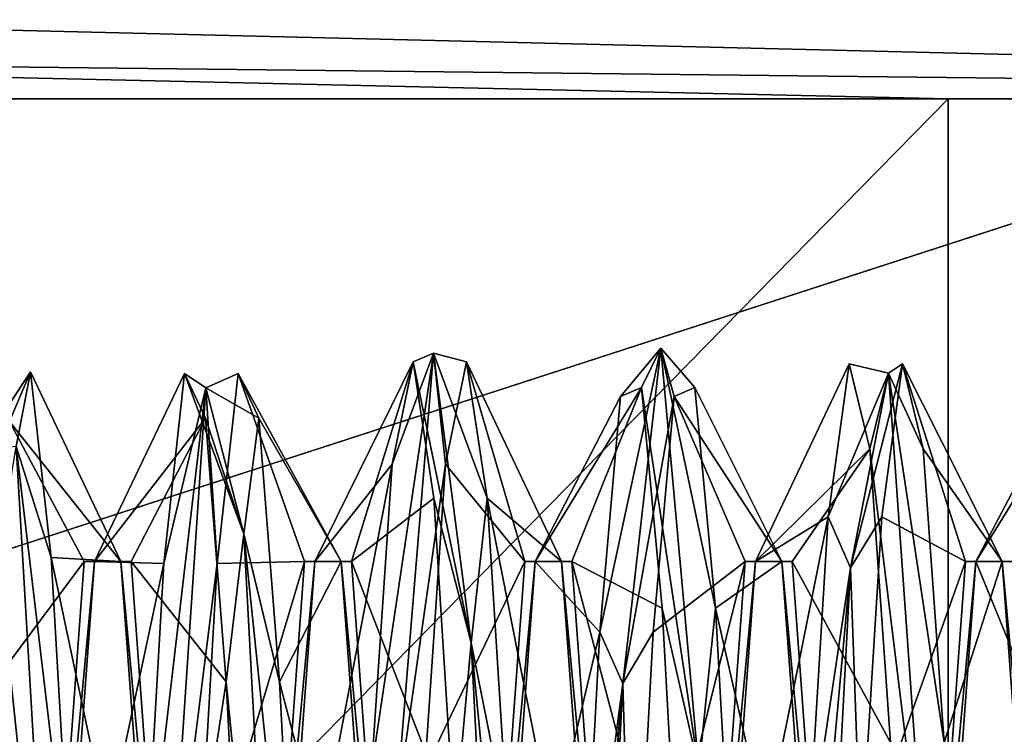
# Model space of a CAD drawing. Header units: millimetres. Extents: x -94 to 205, y -120 to 508.
# Tile 12 of 161: x -17.72 to -14.14, y 1.19 to 3.79. Entities that reach past the tile are written whole.
import ezdxf

# ---------------------------------------------------------------- set-up
doc = ezdxf.new("R2010")
doc.units = ezdxf.units.MM
doc.header["$LTSCALE"] = 65.185185
for name, color, linetype in [('10', 7, 'CONTINUOUS'), ('13', 7, 'CONTINUOUS'), ('14', 7, 'CONTINUOUS'), ('20', 7, 'CONTINUOUS'), ('21', 7, 'CONTINUOUS'), ('24', 7, 'CONTINUOUS'), ('26', 7, 'CONTINUOUS'), ('3', 7, 'CONTINUOUS'), ('337', 7, 'CONTINUOUS'), ('763', 7, 'CONTINUOUS'), ('764', 7, 'CONTINUOUS'), ('765', 7, 'CONTINUOUS'), ('766', 7, 'CONTINUOUS'), ('767', 7, 'CONTINUOUS'), ('768', 7, 'CONTINUOUS'), ('9', 7, 'CONTINUOUS'), ('903', 7, 'CONTINUOUS'), ('904', 7, 'CONTINUOUS'), ('905', 7, 'CONTINUOUS'), ('906', 7, 'CONTINUOUS'), ('907', 7, 'CONTINUOUS')]:
    doc.layers.add(name, color=color, linetype=linetype)

msp = doc.modelspace()

# ---------------------------------------------------------------- linework, layer by layer
at = {"layer": '10', "linetype": 'CONTINUOUS'}
for points in [[(-20.45, 0, 2.05), (-16.5443, 12.0204, 2.05), (-20.45, 0, 5.95), (-20.45, 0, 2.05)], [(-20.45, 0, 5.95), (-16.5443, 12.0204, 2.05), (-16.5443, 12.0204, 5.95), (-20.45, 0, 5.95)]]:
    msp.add_3dface(points, dxfattribs=at)
at = {"layer": '13', "linetype": 'CONTINUOUS'}
for points in [[(-21.5, 0, 1), (-17.3939, 12.6374, 1), (-20.45, 0, 2.05), (-21.5, 0, 1)], [(-17.3939, 12.6374, 1), (-16.5443, 12.0204, 2.05), (-20.45, 0, 2.05), (-17.3939, 12.6374, 1)]]:
    msp.add_3dface(points, dxfattribs=at)
at = {"layer": '14', "linetype": 'CONTINUOUS'}
for points in [[(-17.3939, 12.6374, 7), (-21.5, 0, 7), (-16.5443, 12.0204, 5.95), (-17.3939, 12.6374, 7)], [(-21.5, 0, 7), (-20.45, 0, 5.95), (-16.5443, 12.0204, 5.95), (-21.5, 0, 7)]]:
    msp.add_3dface(points, dxfattribs=at)
at = {"layer": '20', "linetype": 'CONTINUOUS'}
msp.add_3dface([(-21.5, 0, -4.5), (-17.7985, 12.9311, -5), (-17.3939, 12.6373, -4.5), (-21.5, 0, -4.5)], dxfattribs=at)
at = {"layer": '21', "linetype": 'CONTINUOUS'}
for points in [[(-17.3939, 12.6373, 29.5), (-17.7985, 12.9311, 30), (-22, 0, 30), (-17.3939, 12.6373, 29.5)], [(-21.5, 0, 29.5), (-17.3939, 12.6373, 29.5), (-22, 0, 30), (-21.5, 0, 29.5)]]:
    msp.add_3dface(points, dxfattribs=at)
at = {"layer": '24', "linetype": 'CONTINUOUS'}
for points in [[(-23.5, 0, 71), (23.5, 0, 71), (19.0165, 13.8066, 71), (-23.5, 0, 71)], [(-19.0165, 13.8066, 71), (-23.5, 0, 71), (19.0165, 13.8066, 71), (-19.0165, 13.8066, 71)]]:
    msp.add_3dface(points, dxfattribs=at)
at = {"layer": '26', "linetype": 'CONTINUOUS'}
for points in [[(-21.2132, 3.5, 43), (-14.3483, 3.5, 43), (-21.2132, -3.5, 43), (-21.2132, 3.5, 43)], [(-21.2132, -3.5, 43), (-14.3483, 3.5, 43), (-14.3483, -3.5, 43), (-21.2132, -3.5, 43)], [(-14.3483, 3.5, 43), (-7.4833, 3.5, 43), (-14.3483, -3.5, 43), (-14.3483, 3.5, 43)], [(-14.3483, -3.5, 43), (-7.4833, 3.5, 43), (-7.4833, -3.5, 43), (-14.3483, -3.5, 43)]]:
    msp.add_3dface(points, dxfattribs=at)
at = {"layer": '3', "linetype": 'CONTINUOUS'}
for points in [[(-17.3939, 12.6373, 29.5), (-21.5, 0, 29.5), (-17.3939, 12.6374, 7), (-17.3939, 12.6373, 29.5)], [(-17.3939, 12.6374, 7), (-21.5, 0, 29.5), (-21.5, 0, 7), (-17.3939, 12.6374, 7)]]:
    msp.add_3dface(points, dxfattribs=at)
at = {"layer": '337', "linetype": 'CONTINUOUS'}
for points in [[(-20.9004, 3.826, 43.1209), (-7.4833, 3.5, 43), (-21.1195, 3.6545, 43.0245), (-20.9004, 3.826, 43.1209)], [(-7.4833, 3.5, 43), (-20.9004, 3.826, 43.1209), (-7.4833, 3.8536, 43.1464), (-7.4833, 3.5, 43)], [(-14.3483, 3.5, 43), (-21.2132, 3.5, 43), (-21.1195, 3.6545, 43.0245), (-14.3483, 3.5, 43)], [(-7.4833, 3.5, 43), (-14.3483, 3.5, 43), (-21.1195, 3.6545, 43.0245), (-7.4833, 3.5, 43)]]:
    msp.add_3dface(points, dxfattribs=at)
at = {"layer": '763', "linetype": 'CONTINUOUS'}
for points in [[(-16.3551, 0.8985, 46.5602), (-16.2174, 2.5758, 48.646), (-16.4422, 1.0619, 46.6852), (-16.3551, 0.8985, 46.5602)], [(-16.4422, 1.0619, 46.6852), (-16.2174, 2.5758, 48.646), (-16.3668, 2.1732, 47.672), (-16.4422, 1.0619, 46.6852)], [(-16.3668, 2.1732, 47.672), (-16.2174, 2.5758, 48.646), (-16.2914, 2.5444, 49.1111), (-16.3668, 2.1732, 47.672)], [(-16.2174, 2.5758, 48.646), (-16.3551, 0.8985, 46.5602), (-16.1729, 2.1732, 47.672), (-16.2174, 2.5758, 48.646)], [(-16.2174, 2.5758, 48.646), (-16.0797, 1.5234, 51.1069), (-16.2914, 2.5444, 49.1111), (-16.2174, 2.5758, 48.646)], [(-16.0797, 1.5234, 51.1069), (-16.2174, 2.5758, 48.646), (-16.0221, 2.0491, 50.5123), (-16.0797, 1.5234, 51.1069)], [(-16.0221, 2.0491, 50.5123), (-16.2174, 2.5758, 48.646), (-16.0975, 2.5444, 49.1111), (-16.0221, 2.0491, 50.5123)], [(-16.0975, 2.5444, 49.1111), (-16.2174, 2.5758, 48.646), (-16.1729, 2.1732, 47.672), (-16.0975, 2.5444, 49.1111)], [(-16.2914, 2.5444, 49.1111), (-16.0797, 1.5234, 51.1069), (-16.216, 2.0491, 50.5123), (-16.2914, 2.5444, 49.1111)], [(-17.7319, 2.2367, 50.3255), (-17.8696, 2.2215, 47.6491), (-17.6808, 2.5081, 49.4422), (-17.7319, 2.2367, 50.3255)], [(-17.6808, 2.5081, 49.4422), (-17.8696, 2.2215, 47.6491), (-17.7562, 2.3279, 47.967), (-17.6808, 2.5081, 49.4422)], [(-17.6054, 1.8342, 50.7669), (-17.7319, 2.2367, 50.3255), (-17.6808, 2.5081, 49.4422), (-17.6054, 1.8342, 50.7669)], [(-17.1962, 1.812, 47.2104), (-17.0435, 2.4499, 48.1293), (-17.1208, 2.5024, 48.5265), (-17.1962, 1.812, 47.2104)], [(-17.0435, 2.4499, 48.1293), (-16.9058, 1.9202, 50.7529), (-17.1208, 2.5024, 48.5265), (-17.0435, 2.4499, 48.1293)], [(-17.1208, 2.5024, 48.5265), (-16.9058, 1.9202, 50.7529), (-17.0454, 2.3406, 50.0039), (-17.1208, 2.5024, 48.5265)], [(-16.8514, 2.3406, 50.0039), (-17.0435, 2.4499, 48.1293), (-16.9268, 2.5024, 48.5265), (-16.8514, 2.3406, 50.0039)], [(-16.9268, 2.5024, 48.5265), (-17.0435, 2.4499, 48.1293), (-17.0022, 1.812, 47.2104), (-16.9268, 2.5024, 48.5265)], [(-17.1812, 0.3833, 46.4284), (-17.0435, 2.4499, 48.1293), (-17.2716, 0.5046, 46.5037), (-17.1812, 0.3833, 46.4284)], [(-17.2716, 0.5046, 46.5037), (-17.0435, 2.4499, 48.1293), (-17.1962, 1.812, 47.2104), (-17.2716, 0.5046, 46.5037)], [(-17.0435, 2.4499, 48.1293), (-17.1812, 0.3833, 46.4284), (-17.0022, 1.812, 47.2104), (-17.0435, 2.4499, 48.1293)], [(-16.9058, 1.9202, 50.7529), (-17.0435, 2.4499, 48.1293), (-16.8514, 2.3406, 50.0039), (-16.9058, 1.9202, 50.7529)], [(-17.0454, 2.3406, 50.0039), (-16.9058, 1.9202, 50.7529), (-16.97, 1.3818, 51.1394), (-17.0454, 2.3406, 50.0039)], [(-16.776, 1.3818, 51.1394), (-16.9058, 1.9202, 50.7529), (-16.8514, 2.3406, 50.0039), (-16.776, 1.3818, 51.1394)], [(-17.7319, 2.2367, 50.3255), (-17.5942, -0.1183, 51.5973), (-17.7994, 1.8342, 50.7669), (-17.7319, 2.2367, 50.3255)], [(-17.5942, -0.1183, 51.5973), (-17.7319, 2.2367, 50.3255), (-17.53, 0.5357, 51.4898), (-17.5942, -0.1183, 51.5973)], [(-17.53, 0.5357, 51.4898), (-17.7319, 2.2367, 50.3255), (-17.6054, 1.8342, 50.7669), (-17.53, 0.5357, 51.4898)], [(-16.1729, 2.1732, 47.672), (-16.3551, 0.8985, 46.5602), (-16.2482, 1.0619, 46.6852), (-16.1729, 2.1732, 47.672)], [(-16.216, 2.0491, 50.5123), (-16.0797, 1.5234, 51.1069), (-16.1406, 0.8561, 51.3986), (-16.216, 2.0491, 50.5123)], [(-15.9467, 0.8561, 51.3986), (-16.0797, 1.5234, 51.1069), (-16.0221, 2.0491, 50.5123), (-15.9467, 0.8561, 51.3986)], [(-16.9058, 1.9202, 50.7529), (-16.7681, -0.6443, 51.5189), (-16.97, 1.3818, 51.1394), (-16.9058, 1.9202, 50.7529)], [(-16.7681, -0.6443, 51.5189), (-16.9058, 1.9202, 50.7529), (-16.7006, -0.0476, 51.5463), (-16.7681, -0.6443, 51.5189)], [(-16.7006, -0.0476, 51.5463), (-16.9058, 1.9202, 50.7529), (-16.776, 1.3818, 51.1394), (-16.7006, -0.0476, 51.5463)], [(-17.7994, 1.8342, 50.7669), (-17.5942, -0.1183, 51.5973), (-17.724, 0.5357, 51.4898), (-17.7994, 1.8342, 50.7669)], [(-17.0022, 1.812, 47.2104), (-17.1812, 0.3833, 46.4284), (-17.0776, 0.5046, 46.5037), (-17.0022, 1.812, 47.2104)], [(-16.0797, 1.5234, 51.1069), (-15.942, -1.1433, 51.3351), (-16.1406, 0.8561, 51.3986), (-16.0797, 1.5234, 51.1069)], [(-15.942, -1.1433, 51.3351), (-16.0797, 1.5234, 51.1069), (-15.8713, -0.6284, 51.468), (-15.942, -1.1433, 51.3351)], [(-15.8713, -0.6284, 51.468), (-16.0797, 1.5234, 51.1069), (-15.9467, 0.8561, 51.3986), (-15.8713, -0.6284, 51.468)], [(-16.97, 1.3818, 51.1394), (-16.7681, -0.6443, 51.5189), (-16.8946, -0.0476, 51.5463), (-16.97, 1.3818, 51.1394)]]:
    msp.add_3dface(points, dxfattribs=at)
at = {"layer": '764', "linetype": 'CONTINUOUS'}
for points in [[(-16.3668, 2.1732, 47.672), (-16.2914, 2.5444, 49.1111), (-16.6483, 1.8186, 47.9499), (-16.3668, 2.1732, 47.672)], [(-16.6483, 1.8186, 47.9499), (-16.2914, 2.5444, 49.1111), (-16.515, 1.8186, 50.0501), (-16.6483, 1.8186, 47.9499)], [(-16.2914, 2.5444, 49.1111), (-16.216, 2.0491, 50.5123), (-16.515, 1.8186, 50.0501), (-16.2914, 2.5444, 49.1111)], [(-17.1962, 1.812, 47.2104), (-17.1208, 2.5024, 48.5265), (-17.4483, 1.8186, 47.9499), (-17.1962, 1.812, 47.2104)], [(-17.1208, 2.5024, 48.5265), (-17.0454, 2.3406, 50.0039), (-17.4483, 1.8186, 47.9499), (-17.1208, 2.5024, 48.5265)], [(-17.4483, 1.8186, 47.9499), (-17.0454, 2.3406, 50.0039), (-17.315, 1.8186, 50.0501), (-17.4483, 1.8186, 47.9499)], [(-17.0454, 2.3406, 50.0039), (-16.97, 1.3818, 51.1394), (-17.315, 1.8186, 50.0501), (-17.0454, 2.3406, 50.0039)], [(-16.4422, 1.0619, 46.6852), (-16.3668, 2.1732, 47.672), (-16.7816, 0, 46.9), (-16.4422, 1.0619, 46.6852)], [(-16.7816, 0, 46.9), (-16.3668, 2.1732, 47.672), (-16.6483, 1.8186, 47.9499), (-16.7816, 0, 46.9)], [(-16.216, 2.0491, 50.5123), (-16.1406, 0.8561, 51.3986), (-16.515, 1.8186, 50.0501), (-16.216, 2.0491, 50.5123)], [(-17.5816, 0, 46.9), (-17.1962, 1.812, 47.2104), (-17.4483, 1.8186, 47.9499), (-17.5816, 0, 46.9)], [(-17.2716, 0.5046, 46.5037), (-17.1962, 1.812, 47.2104), (-17.5816, 0, 46.9), (-17.2716, 0.5046, 46.5037)], [(-17.315, 1.8186, 50.0501), (-16.97, 1.3818, 51.1394), (-17.1816, 0, 51.1), (-17.315, 1.8186, 50.0501)], [(-16.515, 1.8186, 50.0501), (-16.1406, 0.8561, 51.3986), (-16.3816, 0, 51.1), (-16.515, 1.8186, 50.0501)], [(-16.97, 1.3818, 51.1394), (-16.8946, -0.0476, 51.5463), (-17.1816, 0, 51.1), (-16.97, 1.3818, 51.1394)]]:
    msp.add_3dface(points, dxfattribs=at)
at = {"layer": '765', "linetype": 'CONTINUOUS'}
for points in [[(-16.0975, 2.5444, 49.1111), (-16.1729, 2.1732, 47.672), (-15.885, 1.8186, 47.9499), (-16.0975, 2.5444, 49.1111)], [(-16.0221, 2.0491, 50.5123), (-16.0975, 2.5444, 49.1111), (-15.7517, 1.8186, 50.0501), (-16.0221, 2.0491, 50.5123)], [(-15.7517, 1.8186, 50.0501), (-16.0975, 2.5444, 49.1111), (-15.885, 1.8186, 47.9499), (-15.7517, 1.8186, 50.0501)], [(-17.6808, 2.5081, 49.4422), (-17.7562, 2.3279, 47.967), (-17.3517, 1.8186, 50.0501), (-17.6808, 2.5081, 49.4422)], [(-17.6054, 1.8342, 50.7669), (-17.6808, 2.5081, 49.4422), (-17.3517, 1.8186, 50.0501), (-17.6054, 1.8342, 50.7669)], [(-16.9268, 2.5024, 48.5265), (-17.0022, 1.812, 47.2104), (-16.685, 1.8186, 47.9499), (-16.9268, 2.5024, 48.5265)], [(-16.8514, 2.3406, 50.0039), (-16.9268, 2.5024, 48.5265), (-16.5517, 1.8186, 50.0501), (-16.8514, 2.3406, 50.0039)], [(-16.5517, 1.8186, 50.0501), (-16.9268, 2.5024, 48.5265), (-16.685, 1.8186, 47.9499), (-16.5517, 1.8186, 50.0501)], [(-17.7562, 2.3279, 47.967), (-17.8316, 1.355, 46.8436), (-17.485, 1.8186, 47.9499), (-17.7562, 2.3279, 47.967)], [(-17.3517, 1.8186, 50.0501), (-17.7562, 2.3279, 47.967), (-17.485, 1.8186, 47.9499), (-17.3517, 1.8186, 50.0501)], [(-16.776, 1.3818, 51.1394), (-16.8514, 2.3406, 50.0039), (-16.5517, 1.8186, 50.0501), (-16.776, 1.3818, 51.1394)], [(-16.1729, 2.1732, 47.672), (-16.2482, 1.0619, 46.6852), (-15.885, 1.8186, 47.9499), (-16.1729, 2.1732, 47.672)], [(-15.9467, 0.8561, 51.3986), (-16.0221, 2.0491, 50.5123), (-15.6184, 0, 51.1), (-15.9467, 0.8561, 51.3986)], [(-15.6184, 0, 51.1), (-16.0221, 2.0491, 50.5123), (-15.7517, 1.8186, 50.0501), (-15.6184, 0, 51.1)], [(-17.53, 0.5357, 51.4898), (-17.6054, 1.8342, 50.7669), (-17.2184, 0, 51.1), (-17.53, 0.5357, 51.4898)], [(-17.2184, 0, 51.1), (-17.6054, 1.8342, 50.7669), (-17.3517, 1.8186, 50.0501), (-17.2184, 0, 51.1)], [(-17.485, 1.8186, 47.9499), (-17.8316, 1.355, 46.8436), (-17.6184, 0, 46.9), (-17.485, 1.8186, 47.9499)], [(-17.0022, 1.812, 47.2104), (-17.0776, 0.5046, 46.5037), (-16.685, 1.8186, 47.9499), (-17.0022, 1.812, 47.2104)], [(-16.685, 1.8186, 47.9499), (-17.0776, 0.5046, 46.5037), (-16.8184, 0, 46.9), (-16.685, 1.8186, 47.9499)], [(-16.4184, 0, 51.1), (-16.776, 1.3818, 51.1394), (-16.5517, 1.8186, 50.0501), (-16.4184, 0, 51.1)], [(-15.885, 1.8186, 47.9499), (-16.2482, 1.0619, 46.6852), (-16.0184, 0, 46.9), (-15.885, 1.8186, 47.9499)], [(-16.7006, -0.0476, 51.5463), (-16.776, 1.3818, 51.1394), (-16.4184, 0, 51.1), (-16.7006, -0.0476, 51.5463)], [(-17.8316, 1.355, 46.8436), (-17.907, -0.0794, 46.4544), (-17.6184, 0, 46.9), (-17.8316, 1.355, 46.8436)]]:
    msp.add_3dface(points, dxfattribs=at)
at = {"layer": '766', "linetype": 'CONTINUOUS'}
for points in [[(-15.529, 1.3761, 46.794), (-15.3913, 2.5939, 49.1774), (-15.6129, 1.563, 46.9892), (-15.529, 1.3761, 46.794)], [(-15.6129, 1.563, 46.9892), (-15.3913, 2.5939, 49.1774), (-15.5375, 2.4192, 48.2039), (-15.6129, 1.563, 46.9892)], [(-15.5375, 2.4192, 48.2039), (-15.3913, 2.5939, 49.1774), (-15.4621, 2.4516, 49.6898), (-15.5375, 2.4192, 48.2039)], [(-15.3913, 2.5939, 49.1774), (-15.529, 1.3761, 46.794), (-15.3435, 2.4192, 48.2039), (-15.3913, 2.5939, 49.1774)], [(-15.3913, 2.5939, 49.1774), (-15.2536, 1.0629, 51.3728), (-15.4621, 2.4516, 49.6898), (-15.3913, 2.5939, 49.1774)], [(-15.2536, 1.0629, 51.3728), (-15.3913, 2.5939, 49.1774), (-15.1927, 1.6492, 50.9407), (-15.2536, 1.0629, 51.3728)], [(-15.1927, 1.6492, 50.9407), (-15.3913, 2.5939, 49.1774), (-15.2681, 2.4516, 49.6898), (-15.1927, 1.6492, 50.9407)], [(-15.2681, 2.4516, 49.6898), (-15.3913, 2.5939, 49.1774), (-15.3435, 2.4192, 48.2039), (-15.2681, 2.4516, 49.6898)], [(-14.7835, 1.9812, 47.3997), (-14.5652, 2.5036, 49.7015), (-14.7081, 2.5371, 48.778), (-14.7835, 1.9812, 47.3997)], [(-14.7029, 1.7962, 47.1201), (-14.5652, 2.5036, 49.7015), (-14.7835, 1.9812, 47.3997), (-14.7029, 1.7962, 47.1201)], [(-14.7081, 2.5371, 48.778), (-14.5652, 2.5036, 49.7015), (-14.6327, 2.229, 50.2319), (-14.7081, 2.5371, 48.778)], [(-14.5652, 2.5036, 49.7015), (-14.7029, 1.7962, 47.1201), (-14.5141, 2.5371, 48.778), (-14.5652, 2.5036, 49.7015)], [(-14.5141, 2.5371, 48.778), (-14.7029, 1.7962, 47.1201), (-14.5895, 1.9812, 47.3997), (-14.5141, 2.5371, 48.778)], [(-14.5652, 2.5036, 49.7015), (-14.4275, 0.5579, 51.5394), (-14.6327, 2.229, 50.2319), (-14.5652, 2.5036, 49.7015)], [(-14.4387, 2.229, 50.2319), (-14.5652, 2.5036, 49.7015), (-14.5141, 2.5371, 48.778), (-14.4387, 2.229, 50.2319)], [(-14.4275, 0.5579, 51.5394), (-14.5652, 2.5036, 49.7015), (-14.3633, 1.1619, 51.2663), (-14.4275, 0.5579, 51.5394)], [(-14.3633, 1.1619, 51.2663), (-14.5652, 2.5036, 49.7015), (-14.4387, 2.229, 50.2319), (-14.3633, 1.1619, 51.2663)], [(-15.4621, 2.4516, 49.6898), (-15.2536, 1.0629, 51.3728), (-15.3867, 1.6492, 50.9407), (-15.4621, 2.4516, 49.6898)], [(-15.3435, 2.4192, 48.2039), (-15.529, 1.3761, 46.794), (-15.4189, 1.563, 46.9892), (-15.3435, 2.4192, 48.2039)], [(-14.6327, 2.229, 50.2319), (-14.4275, 0.5579, 51.5394), (-14.5573, 1.1619, 51.2663), (-14.6327, 2.229, 50.2319)], [(-14.8589, 0.7507, 46.5664), (-14.7029, 1.7962, 47.1201), (-14.7835, 1.9812, 47.3997), (-14.8589, 0.7507, 46.5664)], [(-14.5895, 1.9812, 47.3997), (-14.7029, 1.7962, 47.1201), (-14.6649, 0.7507, 46.5664), (-14.5895, 1.9812, 47.3997)], [(-14.8406, -0.8147, 46.5309), (-14.7029, 1.7962, 47.1201), (-14.9343, -0.7355, 46.5617), (-14.8406, -0.8147, 46.5309)], [(-14.9343, -0.7355, 46.5617), (-14.7029, 1.7962, 47.1201), (-14.8589, 0.7507, 46.5664), (-14.9343, -0.7355, 46.5617)], [(-14.7029, 1.7962, 47.1201), (-14.8406, -0.8147, 46.5309), (-14.6649, 0.7507, 46.5664), (-14.7029, 1.7962, 47.1201)], [(-15.3867, 1.6492, 50.9407), (-15.2536, 1.0629, 51.3728), (-15.3113, 0.2851, 51.5308), (-15.3867, 1.6492, 50.9407)], [(-15.1173, 0.2851, 51.5308), (-15.2536, 1.0629, 51.3728), (-15.1927, 1.6492, 50.9407), (-15.1173, 0.2851, 51.5308)], [(-15.6883, 0.1745, 46.4592), (-15.529, 1.3761, 46.794), (-15.6129, 1.563, 46.9892), (-15.6883, 0.1745, 46.4592)], [(-15.4189, 1.563, 46.9892), (-15.529, 1.3761, 46.794), (-15.4943, 0.1745, 46.4592), (-15.4189, 1.563, 46.9892)], [(-15.7637, -1.2734, 46.7944), (-15.6667, -1.3, 46.7483), (-15.529, 1.3761, 46.794), (-15.7637, -1.2734, 46.7944)], [(-15.7637, -1.2734, 46.7944), (-15.529, 1.3761, 46.794), (-15.6883, 0.1745, 46.4592), (-15.7637, -1.2734, 46.7944)], [(-15.529, 1.3761, 46.794), (-15.6667, -1.3, 46.7483), (-15.4943, 0.1745, 46.4592), (-15.529, 1.3761, 46.794)]]:
    msp.add_3dface(points, dxfattribs=at)
at = {"layer": '767', "linetype": 'CONTINUOUS'}
for points in [[(-14.7835, 1.9812, 47.3997), (-14.7081, 2.5371, 48.778), (-15.0483, 1.8186, 47.9499), (-14.7835, 1.9812, 47.3997)], [(-14.7081, 2.5371, 48.778), (-14.6327, 2.229, 50.2319), (-15.0483, 1.8186, 47.9499), (-14.7081, 2.5371, 48.778)], [(-13.9541, 2.2946, 47.895), (-13.8787, 2.5207, 49.3639), (-14.2483, 1.8186, 47.9499), (-13.9541, 2.2946, 47.895)], [(-14.2483, 1.8186, 47.9499), (-13.8787, 2.5207, 49.3639), (-14.115, 1.8186, 50.05), (-14.2483, 1.8186, 47.9499)], [(-15.5375, 2.4192, 48.2039), (-15.4621, 2.4516, 49.6898), (-15.8483, 1.8186, 47.9499), (-15.5375, 2.4192, 48.2039)], [(-15.8483, 1.8186, 47.9499), (-15.4621, 2.4516, 49.6898), (-15.715, 1.8186, 50.0501), (-15.8483, 1.8186, 47.9499)], [(-15.4621, 2.4516, 49.6898), (-15.3867, 1.6492, 50.9407), (-15.715, 1.8186, 50.0501), (-15.4621, 2.4516, 49.6898)], [(-15.6129, 1.563, 46.9892), (-15.5375, 2.4192, 48.2039), (-15.8483, 1.8186, 47.9499), (-15.6129, 1.563, 46.9892)], [(-14.0295, 1.2871, 46.8024), (-13.9541, 2.2946, 47.895), (-14.2483, 1.8186, 47.9499), (-14.0295, 1.2871, 46.8024)], [(-15.0483, 1.8186, 47.9499), (-14.6327, 2.229, 50.2319), (-14.915, 1.8186, 50.0501), (-15.0483, 1.8186, 47.9499)], [(-14.6327, 2.229, 50.2319), (-14.5573, 1.1619, 51.2663), (-14.915, 1.8186, 50.0501), (-14.6327, 2.229, 50.2319)], [(-14.8589, 0.7507, 46.5664), (-14.7835, 1.9812, 47.3997), (-15.1816, 0, 46.9), (-14.8589, 0.7507, 46.5664)], [(-15.1816, 0, 46.9), (-14.7835, 1.9812, 47.3997), (-15.0483, 1.8186, 47.9499), (-15.1816, 0, 46.9)], [(-15.9816, 0, 46.9), (-15.6129, 1.563, 46.9892), (-15.8483, 1.8186, 47.9499), (-15.9816, 0, 46.9)], [(-15.3867, 1.6492, 50.9407), (-15.3113, 0.2851, 51.5308), (-15.715, 1.8186, 50.0501), (-15.3867, 1.6492, 50.9407)], [(-15.715, 1.8186, 50.0501), (-15.3113, 0.2851, 51.5308), (-15.5816, 0, 51.1), (-15.715, 1.8186, 50.0501)], [(-14.915, 1.8186, 50.0501), (-14.5573, 1.1619, 51.2663), (-14.7816, 0, 51.1), (-14.915, 1.8186, 50.0501)], [(-14.3816, 0, 46.9), (-14.0295, 1.2871, 46.8024), (-14.2483, 1.8186, 47.9499), (-14.3816, 0, 46.9)], [(-15.6883, 0.1745, 46.4592), (-15.6129, 1.563, 46.9892), (-15.9816, 0, 46.9), (-15.6883, 0.1745, 46.4592)], [(-14.1049, -0.1586, 46.4582), (-14.0295, 1.2871, 46.8024), (-14.3816, 0, 46.9), (-14.1049, -0.1586, 46.4582)]]:
    msp.add_3dface(points, dxfattribs=at)
at = {"layer": '768', "linetype": 'CONTINUOUS'}
for points in [[(-14.5141, 2.5371, 48.778), (-14.5895, 1.9812, 47.3997), (-14.285, 1.8186, 47.9499), (-14.5141, 2.5371, 48.778)], [(-14.4387, 2.229, 50.2319), (-14.5141, 2.5371, 48.778), (-14.1517, 1.8186, 50.0501), (-14.4387, 2.229, 50.2319)], [(-14.1517, 1.8186, 50.0501), (-14.5141, 2.5371, 48.778), (-14.285, 1.8186, 47.9499), (-14.1517, 1.8186, 50.0501)], [(-15.2681, 2.4516, 49.6898), (-15.3435, 2.4192, 48.2039), (-14.9517, 1.8186, 50.0501), (-15.2681, 2.4516, 49.6898)], [(-15.1927, 1.6492, 50.9407), (-15.2681, 2.4516, 49.6898), (-14.9517, 1.8186, 50.0501), (-15.1927, 1.6492, 50.9407)], [(-15.3435, 2.4192, 48.2039), (-15.4189, 1.563, 46.9892), (-15.085, 1.8186, 47.9499), (-15.3435, 2.4192, 48.2039)], [(-14.9517, 1.8186, 50.0501), (-15.3435, 2.4192, 48.2039), (-15.085, 1.8186, 47.9499), (-14.9517, 1.8186, 50.0501)], [(-14.3633, 1.1619, 51.2663), (-14.4387, 2.229, 50.2319), (-14.1517, 1.8186, 50.0501), (-14.3633, 1.1619, 51.2663)], [(-14.5895, 1.9812, 47.3997), (-14.6649, 0.7507, 46.5664), (-14.285, 1.8186, 47.9499), (-14.5895, 1.9812, 47.3997)], [(-15.4189, 1.563, 46.9892), (-15.4943, 0.1745, 46.4592), (-15.085, 1.8186, 47.9499), (-15.4189, 1.563, 46.9892)], [(-15.085, 1.8186, 47.9499), (-15.4943, 0.1745, 46.4592), (-15.2184, 0, 46.9), (-15.085, 1.8186, 47.9499)], [(-14.8184, 0, 51.1), (-15.1927, 1.6492, 50.9407), (-14.9517, 1.8186, 50.0501), (-14.8184, 0, 51.1)], [(-14.285, 1.8186, 47.9499), (-14.6649, 0.7507, 46.5664), (-14.4184, 0, 46.9), (-14.285, 1.8186, 47.9499)], [(-14.0184, 0, 51.1), (-14.3633, 1.1619, 51.2663), (-14.1517, 1.8186, 50.0501), (-14.0184, 0, 51.1)], [(-15.1173, 0.2851, 51.5308), (-15.1927, 1.6492, 50.9407), (-14.8184, 0, 51.1), (-15.1173, 0.2851, 51.5308)]]:
    msp.add_3dface(points, dxfattribs=at)
at = {"layer": '9', "linetype": 'CONTINUOUS'}
for points in [[(-17.3939, 12.6374, 1), (-21.5, 0, 1), (-17.3939, 12.6373, -4.5), (-17.3939, 12.6374, 1)], [(-21.5, 0, 1), (-21.5, 0, -4.5), (-17.3939, 12.6373, -4.5), (-21.5, 0, 1)]]:
    msp.add_3dface(points, dxfattribs=at)
at = {"layer": '903', "linetype": 'CONTINUOUS'}
for points in [[(-17.5816, 0, 46.9), (-17.4483, 1.8186, 47.9499), (-17.6184, 0, 46.9), (-17.5816, 0, 46.9)], [(-17.4483, 1.8186, 47.9499), (-17.485, 1.8186, 47.9499), (-17.6184, 0, 46.9), (-17.4483, 1.8186, 47.9499)], [(-17.4483, 1.8186, 47.9499), (-17.315, 1.8186, 50.0501), (-17.485, 1.8186, 47.9499), (-17.4483, 1.8186, 47.9499)], [(-17.315, 1.8186, 50.0501), (-17.3517, 1.8186, 50.0501), (-17.485, 1.8186, 47.9499), (-17.315, 1.8186, 50.0501)], [(-17.315, 1.8186, 50.0501), (-17.1816, 0, 51.1), (-17.3517, 1.8186, 50.0501), (-17.315, 1.8186, 50.0501)], [(-17.1816, 0, 51.1), (-17.2184, 0, 51.1), (-17.3517, 1.8186, 50.0501), (-17.1816, 0, 51.1)]]:
    msp.add_3dface(points, dxfattribs=at)
at = {"layer": '904', "linetype": 'CONTINUOUS'}
for points in [[(-16.7816, 0, 46.9), (-16.6483, 1.8186, 47.9499), (-16.8184, 0, 46.9), (-16.7816, 0, 46.9)], [(-16.6483, 1.8186, 47.9499), (-16.685, 1.8186, 47.9499), (-16.8184, 0, 46.9), (-16.6483, 1.8186, 47.9499)], [(-16.6483, 1.8186, 47.9499), (-16.515, 1.8186, 50.0501), (-16.685, 1.8186, 47.9499), (-16.6483, 1.8186, 47.9499)], [(-16.515, 1.8186, 50.0501), (-16.5517, 1.8186, 50.0501), (-16.685, 1.8186, 47.9499), (-16.515, 1.8186, 50.0501)], [(-16.515, 1.8186, 50.0501), (-16.3816, 0, 51.1), (-16.5517, 1.8186, 50.0501), (-16.515, 1.8186, 50.0501)], [(-16.3816, 0, 51.1), (-16.4184, 0, 51.1), (-16.5517, 1.8186, 50.0501), (-16.3816, 0, 51.1)]]:
    msp.add_3dface(points, dxfattribs=at)
at = {"layer": '905', "linetype": 'CONTINUOUS'}
for points in [[(-15.885, 1.8186, 47.9499), (-16.0184, 0, 46.9), (-15.8483, 1.8186, 47.9499), (-15.885, 1.8186, 47.9499)], [(-16.0184, 0, 46.9), (-15.9816, 0, 46.9), (-15.8483, 1.8186, 47.9499), (-16.0184, 0, 46.9)], [(-15.7517, 1.8186, 50.0501), (-15.885, 1.8186, 47.9499), (-15.715, 1.8186, 50.0501), (-15.7517, 1.8186, 50.0501)], [(-15.885, 1.8186, 47.9499), (-15.8483, 1.8186, 47.9499), (-15.715, 1.8186, 50.0501), (-15.885, 1.8186, 47.9499)], [(-15.6184, 0, 51.1), (-15.7517, 1.8186, 50.0501), (-15.5816, 0, 51.1), (-15.6184, 0, 51.1)], [(-15.7517, 1.8186, 50.0501), (-15.715, 1.8186, 50.0501), (-15.5816, 0, 51.1), (-15.7517, 1.8186, 50.0501)]]:
    msp.add_3dface(points, dxfattribs=at)
at = {"layer": '906', "linetype": 'CONTINUOUS'}
for points in [[(-15.1816, 0, 46.9), (-15.0483, 1.8186, 47.9499), (-15.2184, 0, 46.9), (-15.1816, 0, 46.9)], [(-15.0483, 1.8186, 47.9499), (-15.085, 1.8186, 47.9499), (-15.2184, 0, 46.9), (-15.0483, 1.8186, 47.9499)], [(-15.0483, 1.8186, 47.9499), (-14.915, 1.8186, 50.0501), (-15.085, 1.8186, 47.9499), (-15.0483, 1.8186, 47.9499)], [(-14.915, 1.8186, 50.0501), (-14.9517, 1.8186, 50.0501), (-15.085, 1.8186, 47.9499), (-14.915, 1.8186, 50.0501)], [(-14.915, 1.8186, 50.0501), (-14.7816, 0, 51.1), (-14.9517, 1.8186, 50.0501), (-14.915, 1.8186, 50.0501)], [(-14.7816, 0, 51.1), (-14.8184, 0, 51.1), (-14.9517, 1.8186, 50.0501), (-14.7816, 0, 51.1)]]:
    msp.add_3dface(points, dxfattribs=at)
at = {"layer": '907', "linetype": 'CONTINUOUS'}
for points in [[(-14.3816, 0, 46.9), (-14.2483, 1.8186, 47.9499), (-14.4184, 0, 46.9), (-14.3816, 0, 46.9)], [(-14.2483, 1.8186, 47.9499), (-14.285, 1.8186, 47.9499), (-14.4184, 0, 46.9), (-14.2483, 1.8186, 47.9499)], [(-14.2483, 1.8186, 47.9499), (-14.115, 1.8186, 50.05), (-14.285, 1.8186, 47.9499), (-14.2483, 1.8186, 47.9499)], [(-14.115, 1.8186, 50.05), (-14.1517, 1.8186, 50.0501), (-14.285, 1.8186, 47.9499), (-14.115, 1.8186, 50.05)], [(-14.115, 1.8186, 50.05), (-13.9816, 0, 51.1), (-14.1517, 1.8186, 50.0501), (-14.115, 1.8186, 50.05)], [(-13.9816, 0, 51.1), (-14.0184, 0, 51.1), (-14.1517, 1.8186, 50.0501), (-13.9816, 0, 51.1)]]:
    msp.add_3dface(points, dxfattribs=at)

doc.saveas('drawing.dxf')
